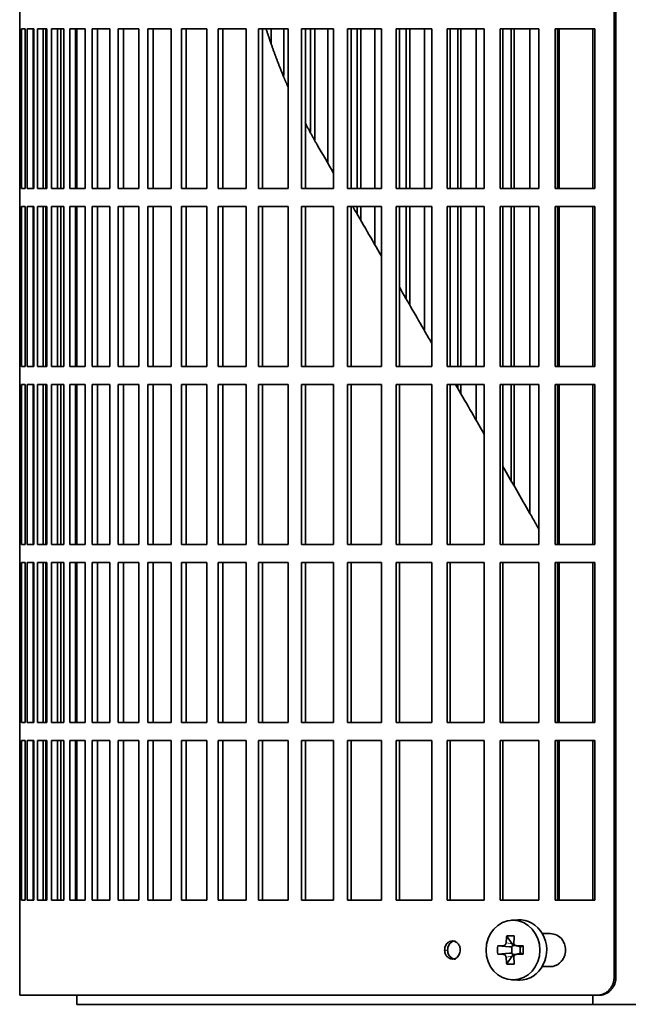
# Model space of a CAD drawing. Header units: millimetres. Extents: x 456 to 1331, y -1435 to 1458.
# Tile 12 of 28: x 462 to 563, y -125 to 38. Entities that reach past the tile are written whole.
import ezdxf

# ---------------------------------------------------------------- set-up
doc = ezdxf.new("R2010")
doc.units = ezdxf.units.MM
for name, color, linetype in [('M5X8_UNI7687', 7, 'Continuous'), ('VSI344-454_FILTR', 7, 'Continuous'), ('VSI344-454_SUPPO', 7, 'Continuous')]:
    doc.layers.add(name, color=color, linetype=linetype)

# ---------------------------------------------------------------- blocks, each defined once
blk = doc.blocks.new('SE')
at = {"layer": 'M5X8_UNI7687', "color": 7, "linetype": 'Continuous', "lineweight": 35}
for p, q in [((544.95, -110.91), (543.9, -110.98)), ((543.11, -113.57), (544.02, -114.87)), ((541.63, -115.21), (543.57, -115.37)), ((543.99, -116.47), (543.99, -115.34)), ((544.16, -115.16), (544.65, -115.16)), ((544.65, -115.18), (545.4, -115.37)), ((545.35, -115.36), (545.35, -116.45)), ((545.86, -115.21), (545.44, -115.37)), ((541.63, -116.6), (543.57, -116.44)), ((543.11, -118.24), (544.02, -116.94)), ((544.67, -116.66), (544.16, -116.66)), ((545.4, -116.44), (544.65, -116.63)), ((545.86, -116.6), (545.44, -116.44)), ((543.9, -120.83), (544.95, -120.9))]:
    blk.add_line(p, q, dxfattribs=at)
at = {"layer": 'M5X8_UNI7687', "color": 4, "linetype": 'Continuous', "lineweight": 9}
for p, q in [((543.57, -115.37), (542.56, -115.2)), ((543.01, -114.7), (544.02, -114.87)), ((544.75, -115.2), (545.44, -115.37)), ((542.56, -116.62), (543.57, -116.44)), ((544.02, -116.94), (543.01, -117.11)), ((545.44, -116.44), (544.75, -116.62))]:
    blk.add_line(p, q, dxfattribs=at)
at = {"layer": 'M5X8_UNI7687', "color": 7, "linetype": 'Continuous', "lineweight": 35}
for centre, radius, start, end in [((552.21, -115.91), 10.6, 176.2556, 183.7444), ((496.5, -115.91), 49.36, 359.1963, 0.8037)]:
    blk.add_arc(centre, radius, start, end, dxfattribs=at)
blk.add_ellipse((544.16, -115.91), major_axis=(0, -4.93), ratio=0.906308, dxfattribs=at)
for centre, major_axis, ratio, start_param, end_param in [((545.22, -115.91), (0, -5), 0.906308, 0, 3.201231), ((547.98, -115.91), (0, 10), 0.5, 1.335108, 1.449667), ((546.91, -118.97), (-8.86, 2.7), 0.529916, -1.123958, -0.974266), ((547.7, -115.91), (0, 10), 0.34202, 1.335108, 1.449667), ((547.84, -116.06), (-9.99, 0.37), 0.07899, -1.011873, -0.897313), ((543.56, -114.87), (0.85, -0.111), 0.58208, 4.795805, 5.314006), ((543.76, -114.9), (0.019, -0.502), 0.906042, 0.483343, 1.010141), ((543.56, -114.87), (0.561, -0.512), 0.450112, 0.58713, 1.105331), ((547.84, -116.06), (-9.99, 0.37), 0.07899, -1.36869, -1.254131), ((545.44, -114.87), (0.03, 0.507), 0.355475, 3.073309, 3.29989), ((547.84, -115.75), (-9.99, -0.37), 0.07899, 0.897313, 1.011873), ((547.98, -115.91), (0, -10), 0.5, -1.449667, -1.335108), ((543.56, -116.94), (0.85, 0.111), 0.58208, 0.96918, 1.487381), ((543.76, -116.91), (0.019, 0.502), 0.906042, 5.273044, 5.799842), ((543.56, -116.94), (0.561, 0.512), 0.450112, 5.177855, 5.696055), ((547.7, -115.91), (0, -10), 0.34202, -1.449667, -1.335108), ((547.84, -115.75), (-9.99, -0.37), 0.07899, 1.254131, 1.36869), ((545.44, -116.94), (0.03, -0.507), 0.355475, 2.983295, 3.209876), ((546.91, -112.84), (-8.86, -2.7), 0.529916, 0.974266, 1.123958), ((545.22, -115.91), (0, -5), 0.906308, 6.223547, 6.283185)]:
    blk.add_ellipse(centre, major_axis=major_axis, ratio=ratio, start_param=start_param, end_param=end_param, dxfattribs=at)
for points in [[(542.56, -115.2), (542.58, -115.19), (542.61, -115.19), (542.65, -115.18), (542.69, -115.17), (542.73, -115.16), (542.76, -115.14), (542.8, -115.11), (542.84, -115.08), (542.87, -115.05), (542.9, -115.01), (542.93, -114.97), (542.95, -114.93), (542.97, -114.89), (542.99, -114.84), (543, -114.8), (543.01, -114.75), (543.01, -114.71), (543.01, -114.7)], [(544.3, -114.7), (544.3, -114.71), (544.3, -114.75), (544.31, -114.8), (544.31, -114.84), (544.33, -114.89), (544.34, -114.93), (544.37, -114.97), (544.39, -115.01), (544.42, -115.05), (544.46, -115.08), (544.49, -115.11), (544.53, -115.14), (544.57, -115.16), (544.61, -115.17), (544.66, -115.18), (544.7, -115.19), (544.74, -115.19), (544.75, -115.2)], [(543.01, -117.11), (543.01, -117.1), (543.01, -117.06), (543, -117.01), (542.99, -116.97), (542.97, -116.92), (542.95, -116.88), (542.93, -116.84), (542.9, -116.8), (542.87, -116.76), (542.84, -116.73), (542.8, -116.7), (542.76, -116.67), (542.73, -116.65), (542.69, -116.64), (542.65, -116.63), (542.61, -116.62), (542.58, -116.62), (542.56, -116.62)], [(544.75, -116.62), (544.74, -116.62), (544.7, -116.62), (544.66, -116.63), (544.61, -116.64), (544.57, -116.65), (544.53, -116.67), (544.49, -116.7), (544.46, -116.73), (544.42, -116.76), (544.39, -116.8), (544.37, -116.84), (544.34, -116.88), (544.33, -116.92), (544.31, -116.97), (544.31, -117.01), (544.3, -117.06), (544.3, -117.1), (544.3, -117.11)]]:
    blk.add_open_spline(points, degree=3, dxfattribs=at)
at = {"layer": 'VSI344-454_FILTR', "color": 7, "linetype": 'Continuous', "lineweight": 35}
for p, q in [((560.93, -120.41), (560.93, 150.59)), ((561.24, -120.41), (561.24, 150.59)), ((462.37, 39.84), (462.37, 36.84)), ((462.37, 36.84), (462.49, 36.84)), ((462.37, 10.34), (462.37, 36.84)), ((462.49, 10.34), (462.49, 36.84)), ((462.65, 36.84), (463.26, 36.84)), ((462.65, 10.34), (462.65, 36.84)), ((463.26, 10.34), (463.26, 36.84)), ((463.63, 36.84), (464.73, 36.84)), ((463.63, 10.34), (463.63, 36.84)), ((464.61, 10.34), (464.61, 36.84)), ((464.73, 10.34), (464.73, 36.84)), ((465.3, 36.84), (466.88, 36.84)), ((465.3, 10.34), (465.3, 36.84)), ((466.27, 10.34), (466.27, 36.84)), ((466.7, 10.34), (466.7, 36.84)), ((466.88, 10.34), (466.88, 36.84)), ((467.65, 36.84), (469.71, 36.84)), ((467.65, 10.34), (467.65, 36.84)), ((468.61, 10.34), (468.61, 36.84)), ((469.17, 10.34), (469.17, 36.84)), ((469.71, 10.34), (469.71, 36.84)), ((470.68, 36.84), (473.2, 36.84)), ((470.68, 10.34), (470.68, 36.84)), ((471.61, 10.34), (471.61, 36.84)), ((473.2, 10.34), (473.2, 36.84)), ((474.36, 36.84), (477.34, 36.84)), ((474.36, 10.34), (474.36, 36.84)), ((475.27, 10.34), (475.27, 36.84)), ((477.34, 10.34), (477.34, 36.84)), ((478.69, 36.84), (482.1, 36.84)), ((478.69, 10.34), (478.69, 36.84)), ((479.57, 10.34), (479.57, 36.84)), ((482.1, 10.34), (482.1, 36.84)), ((483.64, 36.84), (487.47, 36.84)), ((483.64, 10.34), (483.64, 36.84)), ((484.48, 10.34), (484.48, 36.84)), ((487.47, 10.34), (487.47, 36.84)), ((489.18, 36.84), (493.41, 36.84)), ((489.18, 10.34), (489.18, 36.84)), ((489.98, 10.34), (489.98, 36.84)), ((493.41, 10.34), (493.41, 36.84)), ((495.29, 36.84), (499.91, 36.84)), ((495.29, 10.34), (495.29, 36.84)), ((496.05, 10.34), (496.05, 36.84)), ((499.91, 10.34), (499.91, 36.84)), ((501.94, 36.84), (506.91, 36.84)), ((501.94, 10.34), (501.94, 36.84)), ((502.65, 10.34), (502.65, 36.84)), ((504.08, 34.41), (504.08, 36.84)), ((506.14, 29.11), (506.14, 36.84)), ((506.91, 10.34), (506.91, 36.84)), ((509.1, 36.84), (514.41, 36.84)), ((509.1, 10.34), (509.1, 36.84)), ((509.75, 10.34), (509.75, 36.84)), ((510.6, 19.7), (510.6, 36.84)), ((511.28, 18.39), (511.28, 36.84)), ((513.48, 14.5), (513.48, 36.84)), ((514.41, 10.34), (514.41, 36.84)), ((516.72, 36.84), (522.34, 36.84)), ((516.72, 10.34), (516.72, 36.84)), ((517.33, 10.34), (517.33, 36.84)), ((518.32, 10.34), (518.32, 36.84)), ((518.95, 10.34), (518.95, 36.84)), ((521.28, 10.34), (521.28, 36.84)), ((522.34, 10.34), (522.34, 36.84)), ((524.78, 36.84), (530.68, 36.84)), ((524.78, 10.34), (524.78, 36.84)), ((525.33, 10.34), (525.33, 36.84)), ((526.46, 10.34), (526.46, 36.84)), ((527.04, 10.34), (527.04, 36.84)), ((529.48, 10.34), (529.48, 36.84)), ((530.68, 10.34), (530.68, 36.84)), ((533.24, 36.84), (539.39, 36.84)), ((533.24, 10.34), (533.24, 36.84)), ((533.73, 10.34), (533.73, 36.84)), ((535, 10.34), (535, 36.84)), ((535.51, 10.34), (535.51, 36.84)), ((538.06, 10.34), (538.06, 36.84)), ((539.39, 10.34), (539.39, 36.84)), ((542.05, 36.84), (548.43, 36.84)), ((542.05, 10.34), (542.05, 36.84)), ((542.47, 10.34), (542.47, 36.84)), ((543.87, 10.34), (543.87, 36.84)), ((544.33, 10.34), (544.33, 36.84)), ((546.97, 10.34), (546.97, 36.84)), ((548.43, 10.34), (548.43, 36.84)), ((551.17, 36.84), (557.74, 36.84)), ((551.17, 10.34), (551.17, 36.84)), ((551.53, 10.34), (551.53, 36.84)), ((557.74, 10.34), (557.74, 36.84)), ((462.37, 10.34), (462.49, 10.34)), ((462.37, 10.34), (462.37, 7.34)), ((462.65, 10.34), (463.26, 10.34)), ((463.63, 10.34), (464.73, 10.34)), ((465.3, 10.34), (466.88, 10.34)), ((467.65, 10.34), (469.71, 10.34)), ((470.68, 10.34), (473.2, 10.34)), ((474.36, 10.34), (477.34, 10.34)), ((478.69, 10.34), (482.1, 10.34)), ((483.64, 10.34), (487.47, 10.34)), ((489.18, 10.34), (493.41, 10.34)), ((495.29, 10.34), (499.91, 10.34)), ((501.94, 10.34), (506.91, 10.34)), ((509.1, 10.34), (514.41, 10.34)), ((516.72, 10.34), (522.34, 10.34)), ((524.78, 10.34), (530.68, 10.34)), ((533.24, 10.34), (539.39, 10.34)), ((542.05, 10.34), (548.43, 10.34)), ((551.17, 10.34), (557.74, 10.34)), ((462.37, 7.34), (462.49, 7.34)), ((462.37, -19.16), (462.37, 7.34)), ((462.49, -19.16), (462.49, 7.34)), ((462.65, 7.34), (463.26, 7.34)), ((462.65, -19.16), (462.65, 7.34)), ((463.26, -19.16), (463.26, 7.34)), ((463.63, 7.34), (464.73, 7.34)), ((463.63, -19.16), (463.63, 7.34)), ((464.61, -19.16), (464.61, 7.34)), ((464.73, -19.16), (464.73, 7.34)), ((465.3, 7.34), (466.88, 7.34)), ((465.3, -19.16), (465.3, 7.34)), ((466.27, -19.16), (466.27, 7.34)), ((466.7, -19.16), (466.7, 7.34)), ((466.88, -19.16), (466.88, 7.34)), ((467.65, 7.34), (469.71, 7.34)), ((467.65, -19.16), (467.65, 7.34)), ((468.61, -19.16), (468.61, 7.34)), ((469.17, -19.16), (469.17, 7.34)), ((469.71, -19.16), (469.71, 7.34)), ((470.68, 7.34), (473.2, 7.34)), ((470.68, -19.16), (470.68, 7.34)), ((471.61, -19.16), (471.61, 7.34)), ((473.2, -19.16), (473.2, 7.34)), ((474.36, 7.34), (477.34, 7.34)), ((474.36, -19.16), (474.36, 7.34)), ((475.27, -19.16), (475.27, 7.34)), ((477.34, -19.16), (477.34, 7.34)), ((478.69, 7.34), (482.1, 7.34)), ((478.69, -19.16), (478.69, 7.34)), ((479.57, -19.16), (479.57, 7.34)), ((482.1, -19.16), (482.1, 7.34)), ((483.64, 7.34), (487.47, 7.34)), ((483.64, -19.16), (483.64, 7.34)), ((484.48, -19.16), (484.48, 7.34)), ((487.47, -19.16), (487.47, 7.34)), ((489.18, 7.34), (493.41, 7.34)), ((489.18, -19.16), (489.18, 7.34)), ((489.98, -19.16), (489.98, 7.34)), ((493.41, -19.16), (493.41, 7.34)), ((495.29, 7.34), (499.91, 7.34)), ((495.29, -19.16), (495.29, 7.34)), ((496.05, -19.16), (496.05, 7.34)), ((499.91, -19.16), (499.91, 7.34)), ((501.94, 7.34), (506.91, 7.34)), ((501.94, -19.16), (501.94, 7.34)), ((502.65, -19.16), (502.65, 7.34)), ((506.91, -19.16), (506.91, 7.34)), ((509.1, 7.34), (514.41, 7.34)), ((509.1, -19.16), (509.1, 7.34)), ((509.75, -19.16), (509.75, 7.34)), ((514.41, -19.16), (514.41, 7.34)), ((516.72, 7.34), (522.34, 7.34)), ((516.72, -19.16), (516.72, 7.34)), ((517.33, -19.16), (517.33, 7.34)), ((518.32, 6.12), (518.32, 7.34)), ((518.95, 5.03), (518.95, 7.34)), ((521.28, 1), (521.28, 7.34)), ((522.34, -19.16), (522.34, 7.34)), ((524.78, 7.34), (530.68, 7.34)), ((524.78, -19.16), (524.78, 7.34)), ((525.33, -19.16), (525.33, 7.34)), ((526.46, -7.99), (526.46, 7.34)), ((527.04, -8.98), (527.04, 7.34)), ((529.48, -13.21), (529.48, 7.34)), ((530.68, -19.16), (530.68, 7.34)), ((533.24, 7.34), (539.39, 7.34)), ((533.24, -19.16), (533.24, 7.34)), ((533.73, -19.16), (533.73, 7.34)), ((535, -19.16), (535, 7.34)), ((535.51, -19.16), (535.51, 7.34)), ((538.06, -19.16), (538.06, 7.34)), ((539.39, -19.16), (539.39, 7.34)), ((542.05, 7.34), (548.43, 7.34)), ((542.05, -19.16), (542.05, 7.34)), ((542.47, -19.16), (542.47, 7.34)), ((543.87, -19.16), (543.87, 7.34)), ((544.33, -19.16), (544.33, 7.34)), ((546.97, -19.16), (546.97, 7.34)), ((548.43, -19.16), (548.43, 7.34)), ((551.17, 7.34), (557.74, 7.34)), ((551.17, -19.16), (551.17, 7.34)), ((551.53, -19.16), (551.53, 7.34)), ((557.74, -19.16), (557.74, 7.34)), ((462.37, -19.16), (462.49, -19.16)), ((462.37, -19.16), (462.37, -22.16)), ((462.65, -19.16), (463.26, -19.16)), ((463.63, -19.16), (464.73, -19.16)), ((465.3, -19.16), (466.88, -19.16)), ((467.65, -19.16), (469.71, -19.16)), ((470.68, -19.16), (473.2, -19.16)), ((474.36, -19.16), (477.34, -19.16)), ((478.69, -19.16), (482.1, -19.16)), ((483.64, -19.16), (487.47, -19.16)), ((489.18, -19.16), (493.41, -19.16)), ((495.29, -19.16), (499.91, -19.16)), ((501.94, -19.16), (506.91, -19.16)), ((509.1, -19.16), (514.41, -19.16)), ((516.72, -19.16), (522.34, -19.16)), ((524.78, -19.16), (530.68, -19.16)), ((533.24, -19.16), (539.39, -19.16)), ((542.05, -19.16), (548.43, -19.16)), ((551.17, -19.16), (557.74, -19.16)), ((462.37, -22.16), (462.49, -22.16)), ((462.37, -48.66), (462.37, -22.16)), ((462.49, -48.66), (462.49, -22.16)), ((462.65, -22.16), (463.26, -22.16)), ((462.65, -48.66), (462.65, -22.16)), ((463.26, -48.66), (463.26, -22.16)), ((463.63, -22.16), (464.73, -22.16)), ((463.63, -48.66), (463.63, -22.16)), ((464.61, -48.66), (464.61, -22.16)), ((464.73, -48.66), (464.73, -22.16)), ((465.3, -22.16), (466.88, -22.16)), ((465.3, -48.66), (465.3, -22.16)), ((466.27, -48.66), (466.27, -22.16)), ((466.7, -48.66), (466.7, -22.16)), ((466.88, -48.66), (466.88, -22.16)), ((467.65, -22.16), (469.71, -22.16)), ((467.65, -48.66), (467.65, -22.16)), ((468.61, -48.66), (468.61, -22.16)), ((469.17, -48.66), (469.17, -22.16)), ((469.71, -48.66), (469.71, -22.16)), ((470.68, -22.16), (473.2, -22.16)), ((470.68, -48.66), (470.68, -22.16)), ((471.61, -48.66), (471.61, -22.16)), ((473.2, -48.66), (473.2, -22.16)), ((474.36, -22.16), (477.34, -22.16)), ((474.36, -48.66), (474.36, -22.16)), ((475.27, -48.66), (475.27, -22.16)), ((477.34, -48.66), (477.34, -22.16)), ((478.69, -22.16), (482.1, -22.16)), ((478.69, -48.66), (478.69, -22.16)), ((479.57, -48.66), (479.57, -22.16)), ((482.1, -48.66), (482.1, -22.16)), ((483.64, -22.16), (487.47, -22.16)), ((483.64, -48.66), (483.64, -22.16)), ((484.48, -48.66), (484.48, -22.16)), ((487.47, -48.66), (487.47, -22.16)), ((489.18, -22.16), (493.41, -22.16)), ((489.18, -48.66), (489.18, -22.16)), ((489.98, -48.66), (489.98, -22.16)), ((493.41, -48.66), (493.41, -22.16)), ((495.29, -22.16), (499.91, -22.16)), ((495.29, -48.66), (495.29, -22.16)), ((496.05, -48.66), (496.05, -22.16)), ((499.91, -48.66), (499.91, -22.16)), ((501.94, -22.16), (506.91, -22.16)), ((501.94, -48.66), (501.94, -22.16)), ((502.65, -48.66), (502.65, -22.16)), ((506.91, -48.66), (506.91, -22.16)), ((509.1, -22.16), (514.41, -22.16)), ((509.1, -48.66), (509.1, -22.16)), ((509.75, -48.66), (509.75, -22.16)), ((514.41, -48.66), (514.41, -22.16)), ((516.72, -22.16), (522.34, -22.16)), ((516.72, -48.66), (516.72, -22.16)), ((517.33, -48.66), (517.33, -22.16)), ((522.34, -48.66), (522.34, -22.16)), ((524.78, -22.16), (530.68, -22.16)), ((524.78, -48.66), (524.78, -22.16)), ((525.33, -48.66), (525.33, -22.16)), ((530.68, -48.66), (530.68, -22.16)), ((533.24, -22.16), (539.39, -22.16)), ((533.24, -48.66), (533.24, -22.16)), ((533.73, -48.66), (533.73, -22.16)), ((535, -22.77), (535, -22.16)), ((535.51, -23.66), (535.51, -22.16)), ((538.06, -28.07), (538.06, -22.16)), ((539.39, -48.66), (539.39, -22.16)), ((542.05, -22.16), (548.43, -22.16)), ((542.05, -48.66), (542.05, -22.16)), ((542.47, -48.66), (542.47, -22.16)), ((543.87, -38.14), (543.87, -22.16)), ((544.33, -38.93), (544.33, -22.16)), ((546.97, -43.5), (546.97, -22.16)), ((548.43, -48.66), (548.43, -22.16)), ((551.17, -22.16), (557.74, -22.16)), ((551.17, -48.66), (551.17, -22.16)), ((551.53, -48.66), (551.53, -22.16)), ((557.74, -48.66), (557.74, -22.16)), ((462.37, -48.66), (462.49, -48.66)), ((462.37, -48.66), (462.37, -51.66)), ((462.65, -48.66), (463.26, -48.66)), ((463.63, -48.66), (464.73, -48.66)), ((465.3, -48.66), (466.88, -48.66)), ((467.65, -48.66), (469.71, -48.66)), ((470.68, -48.66), (473.2, -48.66)), ((474.36, -48.66), (477.34, -48.66)), ((478.69, -48.66), (482.1, -48.66)), ((483.64, -48.66), (487.47, -48.66)), ((489.18, -48.66), (493.41, -48.66)), ((495.29, -48.66), (499.91, -48.66)), ((501.94, -48.66), (506.91, -48.66)), ((509.1, -48.66), (514.41, -48.66)), ((516.72, -48.66), (522.34, -48.66)), ((524.78, -48.66), (530.68, -48.66)), ((533.24, -48.66), (539.39, -48.66)), ((542.05, -48.66), (548.43, -48.66)), ((551.17, -48.66), (557.74, -48.66)), ((462.37, -51.66), (462.49, -51.66)), ((462.37, -78.16), (462.37, -51.66)), ((462.49, -78.16), (462.49, -51.66)), ((462.65, -51.66), (463.26, -51.66)), ((462.65, -78.16), (462.65, -51.66)), ((463.26, -78.16), (463.26, -51.66)), ((463.63, -51.66), (464.73, -51.66)), ((463.63, -78.16), (463.63, -51.66)), ((464.61, -78.16), (464.61, -51.66)), ((464.73, -78.16), (464.73, -51.66)), ((465.3, -51.66), (466.88, -51.66)), ((465.3, -78.16), (465.3, -51.66)), ((466.27, -78.16), (466.27, -51.66)), ((466.7, -78.16), (466.7, -51.66)), ((466.88, -78.16), (466.88, -51.66)), ((467.65, -51.66), (469.71, -51.66)), ((467.65, -78.16), (467.65, -51.66)), ((468.61, -78.16), (468.61, -51.66)), ((469.17, -78.16), (469.17, -51.66)), ((469.71, -78.16), (469.71, -51.66)), ((470.68, -51.66), (473.2, -51.66)), ((470.68, -78.16), (470.68, -51.66)), ((471.61, -78.16), (471.61, -51.66)), ((473.2, -78.16), (473.2, -51.66)), ((474.36, -51.66), (477.34, -51.66)), ((474.36, -78.16), (474.36, -51.66)), ((475.27, -78.16), (475.27, -51.66)), ((477.34, -78.16), (477.34, -51.66)), ((478.69, -51.66), (482.1, -51.66)), ((478.69, -78.16), (478.69, -51.66)), ((479.57, -78.16), (479.57, -51.66)), ((482.1, -78.16), (482.1, -51.66)), ((483.64, -51.66), (487.47, -51.66)), ((483.64, -78.16), (483.64, -51.66)), ((484.48, -78.16), (484.48, -51.66)), ((487.47, -78.16), (487.47, -51.66)), ((489.18, -51.66), (493.41, -51.66)), ((489.18, -78.16), (489.18, -51.66)), ((489.98, -78.16), (489.98, -51.66)), ((493.41, -78.16), (493.41, -51.66)), ((495.29, -51.66), (499.91, -51.66)), ((495.29, -78.16), (495.29, -51.66)), ((496.05, -78.16), (496.05, -51.66)), ((499.91, -78.16), (499.91, -51.66)), ((501.94, -51.66), (506.91, -51.66)), ((501.94, -78.16), (501.94, -51.66)), ((502.65, -78.16), (502.65, -51.66)), ((506.91, -78.16), (506.91, -51.66)), ((509.1, -51.66), (514.41, -51.66)), ((509.1, -78.16), (509.1, -51.66)), ((509.75, -78.16), (509.75, -51.66)), ((514.41, -78.16), (514.41, -51.66)), ((516.72, -51.66), (522.34, -51.66)), ((516.72, -78.16), (516.72, -51.66)), ((517.33, -78.16), (517.33, -51.66)), ((522.34, -78.16), (522.34, -51.66)), ((524.78, -51.66), (530.68, -51.66)), ((524.78, -78.16), (524.78, -51.66)), ((525.33, -78.16), (525.33, -51.66)), ((530.68, -78.16), (530.68, -51.66)), ((533.24, -51.66), (539.39, -51.66)), ((533.24, -78.16), (533.24, -51.66)), ((533.73, -78.16), (533.73, -51.66)), ((539.39, -78.16), (539.39, -51.66)), ((542.05, -51.66), (548.43, -51.66)), ((542.05, -78.16), (542.05, -51.66)), ((542.47, -78.16), (542.47, -51.66)), ((548.43, -78.16), (548.43, -51.66)), ((551.17, -51.66), (557.74, -51.66)), ((551.17, -78.16), (551.17, -51.66)), ((551.53, -78.16), (551.53, -51.66)), ((557.74, -78.16), (557.74, -51.66)), ((462.37, -78.16), (462.49, -78.16)), ((462.37, -78.16), (462.37, -81.16)), ((462.65, -78.16), (463.26, -78.16)), ((463.63, -78.16), (464.73, -78.16)), ((465.3, -78.16), (466.88, -78.16)), ((467.65, -78.16), (469.71, -78.16)), ((470.68, -78.16), (473.2, -78.16)), ((474.36, -78.16), (477.34, -78.16)), ((478.69, -78.16), (482.1, -78.16)), ((483.64, -78.16), (487.47, -78.16)), ((489.18, -78.16), (493.41, -78.16)), ((495.29, -78.16), (499.91, -78.16)), ((501.94, -78.16), (506.91, -78.16)), ((509.1, -78.16), (514.41, -78.16)), ((516.72, -78.16), (522.34, -78.16)), ((524.78, -78.16), (530.68, -78.16)), ((533.24, -78.16), (539.39, -78.16)), ((542.05, -78.16), (548.43, -78.16)), ((551.17, -78.16), (557.74, -78.16)), ((462.37, -81.16), (462.49, -81.16)), ((462.37, -107.66), (462.37, -81.16)), ((462.49, -107.66), (462.49, -81.16)), ((462.65, -81.16), (463.26, -81.16)), ((462.65, -107.66), (462.65, -81.16)), ((463.26, -107.66), (463.26, -81.16)), ((463.63, -81.16), (464.73, -81.16)), ((463.63, -107.66), (463.63, -81.16)), ((464.61, -107.66), (464.61, -81.16)), ((464.73, -107.66), (464.73, -81.16)), ((465.3, -81.16), (466.88, -81.16)), ((465.3, -107.66), (465.3, -81.16)), ((466.27, -107.66), (466.27, -81.16)), ((466.7, -107.66), (466.7, -81.16)), ((466.88, -107.66), (466.88, -81.16)), ((467.65, -81.16), (469.71, -81.16)), ((467.65, -107.66), (467.65, -81.16)), ((468.61, -107.66), (468.61, -81.16)), ((469.17, -107.66), (469.17, -81.16)), ((469.71, -107.66), (469.71, -81.16)), ((470.68, -81.16), (473.2, -81.16)), ((470.68, -107.66), (470.68, -81.16)), ((471.61, -107.66), (471.61, -81.16)), ((473.2, -107.66), (473.2, -81.16)), ((474.36, -81.16), (477.34, -81.16)), ((474.36, -107.66), (474.36, -81.16)), ((475.27, -107.66), (475.27, -81.16)), ((477.34, -107.66), (477.34, -81.16)), ((478.69, -81.16), (482.1, -81.16)), ((478.69, -107.66), (478.69, -81.16)), ((479.57, -107.66), (479.57, -81.16)), ((482.1, -107.66), (482.1, -81.16)), ((483.64, -81.16), (487.47, -81.16)), ((483.64, -107.66), (483.64, -81.16)), ((484.48, -107.66), (484.48, -81.16)), ((487.47, -107.66), (487.47, -81.16)), ((489.18, -81.16), (493.41, -81.16)), ((489.18, -107.66), (489.18, -81.16)), ((489.98, -107.66), (489.98, -81.16)), ((493.41, -107.66), (493.41, -81.16)), ((495.29, -81.16), (499.91, -81.16)), ((495.29, -107.66), (495.29, -81.16)), ((496.05, -107.66), (496.05, -81.16)), ((499.91, -107.66), (499.91, -81.16)), ((501.94, -81.16), (506.91, -81.16)), ((501.94, -107.66), (501.94, -81.16)), ((502.65, -107.66), (502.65, -81.16)), ((506.91, -107.66), (506.91, -81.16)), ((509.1, -81.16), (514.41, -81.16)), ((509.1, -107.66), (509.1, -81.16)), ((509.75, -107.66), (509.75, -81.16)), ((514.41, -107.66), (514.41, -81.16)), ((516.72, -81.16), (522.34, -81.16)), ((516.72, -107.66), (516.72, -81.16)), ((517.33, -107.66), (517.33, -81.16)), ((522.34, -107.66), (522.34, -81.16)), ((524.78, -81.16), (530.68, -81.16)), ((524.78, -107.66), (524.78, -81.16)), ((525.33, -107.66), (525.33, -81.16)), ((530.68, -107.66), (530.68, -81.16)), ((533.24, -81.16), (539.39, -81.16)), ((533.24, -107.66), (533.24, -81.16)), ((533.73, -107.66), (533.73, -81.16)), ((539.39, -107.66), (539.39, -81.16)), ((542.05, -81.16), (548.43, -81.16)), ((542.05, -107.66), (542.05, -81.16)), ((542.47, -107.66), (542.47, -81.16)), ((548.43, -107.66), (548.43, -81.16)), ((551.17, -81.16), (557.74, -81.16)), ((551.17, -107.66), (551.17, -81.16)), ((551.53, -107.66), (551.53, -81.16)), ((557.74, -107.66), (557.74, -81.16)), ((462.37, -107.66), (462.49, -107.66)), ((462.37, -107.66), (462.37, -123.41)), ((462.65, -107.66), (463.26, -107.66)), ((463.63, -107.66), (464.73, -107.66)), ((465.3, -107.66), (466.88, -107.66)), ((467.65, -107.66), (469.71, -107.66)), ((470.68, -107.66), (473.2, -107.66)), ((474.36, -107.66), (477.34, -107.66)), ((478.69, -107.66), (482.1, -107.66)), ((483.64, -107.66), (487.47, -107.66)), ((489.18, -107.66), (493.41, -107.66)), ((495.29, -107.66), (499.91, -107.66)), ((501.94, -107.66), (506.91, -107.66)), ((509.1, -107.66), (514.41, -107.66)), ((516.72, -107.66), (522.34, -107.66)), ((524.78, -107.66), (530.68, -107.66)), ((533.24, -107.66), (539.39, -107.66)), ((542.05, -107.66), (548.43, -107.66)), ((551.17, -107.66), (557.74, -107.66)), ((550.32, -113.16), (549.01, -113.16)), ((549.01, -118.66), (550.32, -118.66)), ((558.09, -123.41), (462.37, -123.41)), ((558.4, -123.41), (558.09, -123.41))]:
    blk.add_line(p, q, dxfattribs=at)
at = {"layer": 'VSI344-454_FILTR', "color": 4, "linetype": 'Continuous', "lineweight": 9}
for p, q in [((532.82, -115.91), (533.32, -115.91)), ((561.24, -120.41), (560.93, -120.41))]:
    blk.add_line(p, q, dxfattribs=at)
at = {"layer": 'VSI344-454_FILTR', "color": 7, "linetype": 'Continuous', "lineweight": 35}
for points, knots in [([(550.32, -118.66), (550.46, -118.65), (550.75, -118.63), (551.18, -118.51), (551.6, -118.3), (551.98, -118.01), (552.36, -117.59), (552.75, -116.91), (552.94, -115.93), (552.76, -114.97), (552.3, -114.07), (551.5, -113.32), (550.7, -113.21), (550.32, -113.16)], [0, 0, 0, 0, 0.053459, 0.108873, 0.166241, 0.225564, 0.286842, 0.368684, 0.501097, 0.624779, 0.701219, 0.857925, 1, 1, 1, 1]), ([(532.82, -115.91), (532.83, -115.77), (532.85, -115.51), (532.99, -115.14), (533.23, -114.77), (533.62, -114.48), (534.12, -114.37), (534.63, -114.49), (535.06, -114.82), (535.37, -115.32), (535.4, -115.71), (535.42, -115.91)], [0, 0, 0, 0, 0.084454, 0.168831, 0.25477, 0.378375, 0.501304, 0.626685, 0.750981, 0.875806, 1, 1, 1, 1]), ([(534.62, -114.41), (534.45, -114.41), (534.12, -114.48), (533.73, -114.77), (533.49, -115.14), (533.35, -115.51), (533.33, -115.77), (533.32, -115.91)], [0.5001436, 0.5001436, 0.5001436, 0.5001436, 0.6219592, 0.7454545, 0.8313176, 0.915596, 1, 1, 1, 1]), ([(535.42, -115.91), (535.41, -116.04), (535.39, -116.3), (535.25, -116.67), (535.01, -117.04), (534.62, -117.33), (534.11, -117.44), (533.6, -117.32), (533.18, -116.99), (532.87, -116.49), (532.84, -116.1), (532.82, -115.91)], [0, 0, 0, 0, 0.084454, 0.168831, 0.25477, 0.378375, 0.501304, 0.626685, 0.750981, 0.875806, 1, 1, 1, 1]), ([(533.32, -115.91), (533.33, -116.04), (533.34, -116.3), (533.48, -116.66), (533.72, -117.02), (534.1, -117.33), (534.44, -117.4), (534.62, -117.41), (534.62, -117.41)], [0, 0, 0, 0, 0.0839215, 0.1651632, 0.2496847, 0.3738706, 0.4991399, 0.5001436, 0.5001436, 0.5001436, 0.5001436]), ([(558.09, -123.41), (558.14, -123.4), (558.25, -123.4), (558.41, -123.39), (558.56, -123.36), (558.72, -123.33), (558.87, -123.29), (559.02, -123.24), (559.3, -123.13), (559.67, -122.92), (560.11, -122.54), (560.46, -122.08), (560.68, -121.65), (560.81, -121.28), (560.88, -120.99), (560.92, -120.7), (560.93, -120.5), (560.93, -120.41)], [0, 0, 0, 0, 0.036074, 0.071835, 0.107394, 0.142867, 0.178369, 0.214015, 0.24992, 0.375515, 0.499618, 0.623903, 0.749864, 0.812552, 0.874725, 0.937001, 1, 1, 1, 1]), ([(561.24, -120.41), (561.24, -120.46), (561.24, -120.57), (561.22, -120.74), (561.2, -120.91), (561.17, -121.07), (561.13, -121.24), (561.08, -121.4), (560.98, -121.69), (560.78, -122.08), (560.42, -122.54), (559.99, -122.92), (559.57, -123.15), (559.22, -123.28), (558.96, -123.35), (558.68, -123.4), (558.49, -123.4), (558.4, -123.41)], [0, 0, 0, 0, 0.03611, 0.071905, 0.107497, 0.143003, 0.178538, 0.214218, 0.250157, 0.376062, 0.500392, 0.624478, 0.750119, 0.812755, 0.874869, 0.937079, 1, 1, 1, 1])]:
    blk.add_open_spline(points, degree=3, knots=knots, dxfattribs=at)
at = {"layer": 'VSI344-454_SUPPO', "color": 7, "linetype": 'Continuous', "lineweight": 35}
for p, q in [((471.86, 10.34), (471.86, 36.84)), ((551.8, 10.34), (551.8, 36.84)), ((557.4, 10.34), (557.4, 36.84)), ((471.86, -19.16), (471.86, 7.34)), ((551.8, -19.16), (551.8, 7.34)), ((557.4, -19.16), (557.4, 7.34)), ((471.86, -48.66), (471.86, -22.16)), ((551.8, -48.66), (551.8, -22.16)), ((557.4, -48.66), (557.4, -22.16)), ((471.86, -78.16), (471.86, -51.66)), ((551.8, -78.16), (551.8, -51.66)), ((557.4, -78.16), (557.4, -51.66)), ((471.86, -107.66), (471.86, -81.16)), ((551.8, -107.66), (551.8, -81.16)), ((557.4, -107.66), (557.4, -81.16)), ((471.86, -124.91), (471.86, -123.41)), ((557.4, -124.91), (557.4, -123.41)), ((471.86, -124.91), (557.4, -124.91)), ((557.4, -124.91), (587.7, -124.91))]:
    blk.add_line(p, q, dxfattribs=at)
for points, degree, knots in [([(506.85, 27.19), (506.42, 28.17), (506.02, 29.15), (504.47, 32.93), (503.23, 36.81)], 2, [0.2087608, 0.2087608, 0.2087608, 0.25, 0.25, 0.4066844, 0.4066844, 0.4066844]), ([(530.68, -15.3), (530.31, -14.66), (528.53, -11.57), (526.75, -8.48), (525.33, -6.02)], 3, [0.4683719, 0.4683719, 0.4683719, 0.4683719, 0.5, 0.6198456, 0.6198456, 0.6198456, 0.6198456])]:
    blk.add_open_spline(points, degree=degree, knots=knots, dxfattribs=at)
for points, degree in [([(511.7, 17.58), (510.65, 19.41), (509.67, 21.29)], 2), ([(514.41, 12.9), (513.51, 14.46), (512.61, 16.02), (511.7, 17.58)], 3), ([(522.34, -0.85), (520.77, 1.87), (519.19, 4.6), (517.61, 7.34)], 3), ([(539.39, -30.38), (537.82, -27.65), (536.23, -24.91), (534.64, -22.16)], 3), ([(546.98, -43.52), (545.48, -40.93), (543.98, -38.33), (542.47, -35.72)], 3), ([(548.51, -46.26), (547.76, -44.88), (546.98, -43.52)], 2), ([(551.82, -52.79), (551.7, -52.53), (551.57, -52.27)], 2)]:
    blk.add_open_spline(points, degree=degree, dxfattribs=at)

msp = doc.modelspace()

# ---------------------------------------------------------------- block references
msp.add_blockref('SE', (0, 0))

doc.saveas('drawing.dxf')
